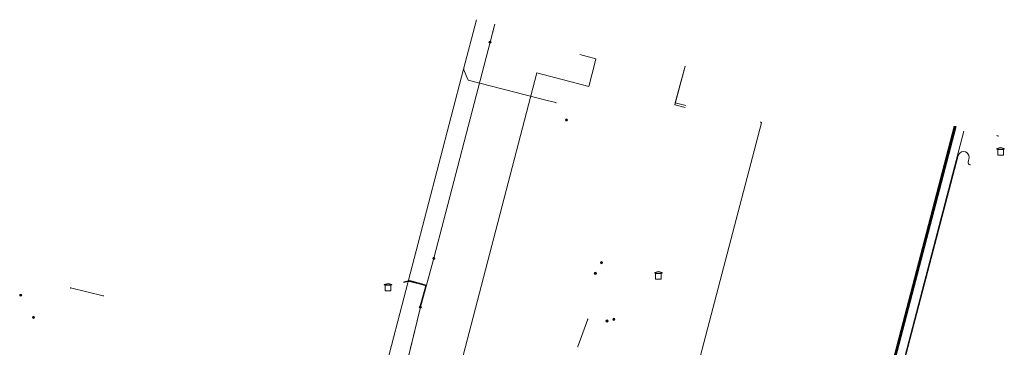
# Model space of a CAD drawing. Header units: metres. Extents: x 151922 to 154458, y 463415 to 464223.
# Tile 91 of 164: x 153302 to 153408, y 464048 to 464083. Entities that reach past the tile are written whole.
import ezdxf
from ezdxf.lldxf.tags import DXFTag

# ---------------------------------------------------------------- set-up
doc = ezdxf.new("R2010")
doc.units = ezdxf.units.M
doc.layers.get('0').update_dxf_attribs({"lineweight": 9})
for name, color, linetype, lineweight in [('B-PV-KL-DATA-G', 90, 'KL-DATA-SO', 9), ('B-PV-KL-DATA_DUCT-G', 90, 'Continuous', 9), ('B-PV-KL-DATA_HULPSTUK-S', 90, 'Continuous', 9), ('B-PV-KL-DATA_KABELBED-G', 90, 'Continuous', 9), ('B-PV-KL-ET_MS-G', 130, 'KL-MS-SO', 9), ('B-PV-KL-ET_MS_HULPSTUK-S', 130, 'Continuous', 9), ('B-PV-KL-GAS_LD-G', 50, 'KL-GAS_LD-SO', 9)]:
    doc.layers.add(name, color=color, linetype=linetype, lineweight=lineweight)
doc.styles.add('NLCS-ISO', font='txt')
doc.styles.get("Standard").update_dxf_attribs({"font": 'arial.ttf'})
tags = doc.linetypes.add('KL-DATA-SO', pattern='A,4,-1,[101,NLCS.SHX,S=0.5,R=0,X=0,Y=0],-1,4,-1,["D",Standard,S=1,R=0,X=-0.25,Y=-0.5],-1.5', length=12.5).pattern_tags.tags
tags[18] = DXFTag(74, 10)
tags = doc.linetypes.add('KL-GAS_LD-SO', pattern='A,4,-1,[69,NLCS.SHX,S=0.5,R=0,X=0,Y=0],-1,4,-1,["L",Standard,S=1,R=0,X=0.25,Y=-0.5],-2', length=13).pattern_tags.tags
tags[18] = DXFTag(74, 10)
tags = doc.linetypes.add('KL-MS-SO', pattern='A,4,-1,[103,NLCS.SHX,S=0.75,R=0,X=0,Y=0],-1,4,-1,["M",Standard,S=1,R=0,X=0,Y=-0.5],-2', length=13).pattern_tags.tags
tags[18] = DXFTag(74, 10)

# ---------------------------------------------------------------- blocks, each defined once
blk = doc.blocks.new('SKL-WTB_HULP_MOF-SO')
at = {"linetype": 'ByBlock', "lineweight": 18}
h = blk.add_hatch(color=0, dxfattribs=at)
h.dxf.hatch_style = 1
h.paths.add_polyline_path([(-0.5625, 0, 1), (0.5625, 0, 1)])
at = {"color": 0, "linetype": 'ByBlock', "lineweight": 18}
blk.add_circle((0, 0), 0.5625, dxfattribs=at)
at = {"color": 0, "linetype": 'ByBlock', "lineweight": 18, "style": 'NLCS-ISO', "flags": 1}
for tag, p in [('TYPE', (1.5, 0)), ('OMSCHRIJVING', (1.5, -3)), ('LABEL', (1.5, -1.5))]:
    blk.add_attdef(tag, p, '', height=1, dxfattribs=at)
blk = doc.blocks.new('SKL-WTB_HULP_TECHNISCH GEBOUW-SO')
at = {"color": 0, "linetype": 'ByBlock', "lineweight": 18}
for points in [[(-2, 1.5), (0, 2), (2, 1.5), (2, 1.18), (-2, 1.18)], [(-1.5, 1.02), (1.5, 1.02), (1.5, -2), (-1.5, -2)]]:
    blk.add_lwpolyline(points, close=True, dxfattribs=at)
at = {"color": 0, "linetype": 'ByBlock', "lineweight": 18, "style": 'NLCS-ISO', "flags": 1}
for tag, p in [('TYPE', (2.5, 0)), ('OMSCHRIJVING', (2.5, -3)), ('LABEL', (2.5, -1.5))]:
    blk.add_attdef(tag, p, '', height=1, dxfattribs=at)
blk = doc.blocks.new('SKL-WTB_HULP_OVERIG-SO')
at = {"color": 0, "linetype": 'ByBlock', "lineweight": 18}
for points in [[(-0.14, 0.14), (0.14, -0.14)], [(0.14, 0.14), (-0.14, -0.14)]]:
    blk.add_lwpolyline(points, dxfattribs=at)
at = {"color": 0, "linetype": 'ByBlock', "lineweight": 18, "style": 'NLCS-ISO', "flags": 1}
for tag, p in [('TYPE', (1.5, 0)), ('OMSCHRIJVING', (1.5, -3)), ('LABEL', (1.5, -1.5))]:
    blk.add_attdef(tag, p, '', height=1, dxfattribs=at)

msp = doc.modelspace()

# ---------------------------------------------------------------- linework, layer by layer
at = {"layer": 'B-PV-KL-DATA-G', "ltscale": 0.5, "flags": 128}
for points in [[(153345.304, 464052.152), (153346.757, 464057.392), (153352.779, 464080.543), (153353.302, 464082.479)], [(153373.715, 464077.955), (153372.583, 464073.817), (153373.697, 464073.533)], [(153381.8, 464072), (153381.9, 464071.9), (153373.4, 464039.5)], [(153402.662, 464071.539), (153386.061, 464008.208), (153382.102, 464009.242)], [(153407.246, 464070.474), (153407.258, 464070.521)], [(153345.304, 464052.152), (153345.256, 464052.164), (153345.897, 464054.467), (153344.157, 464054.919), (153343.53, 464054.873)], [(153342.71, 464041.471), (153345.304, 464052.152)]]:
    msp.add_lwpolyline(points, dxfattribs=at)
at = {"layer": 'B-PV-KL-DATA_DUCT-G', "ltscale": 0.5, "flags": 128}
msp.add_lwpolyline([(153373.715, 464077.955), (153372.642, 464074.033), (153373.769, 464073.753)], dxfattribs=at)
at = {"layer": 'B-PV-KL-DATA_KABELBED-G', "ltscale": 0.5, "flags": 128}
for points in [[(153351.328, 464082.947), (153349.945, 464077.648)], [(153373.715, 464077.955), (153372.642, 464074.033)], [(153349.945, 464077.648), (153339.368, 464037.114), (153336.399, 464025.736), (153335.688, 464023.013), (153335.164, 464021.006)], [(153349.945, 464077.648), (153350.425, 464076.456), (153358.899, 464074.308), (153359.838, 464074.07)], [(153372.642, 464074.033), (153372.583, 464073.817), (153373.697, 464073.533)], [(153372.642, 464074.033), (153373.769, 464073.753)], [(153311.294, 464053.367), (153307.777, 464054.218)], [(153362.196, 464047.934), (153363.274, 464050.884)]]:
    msp.add_lwpolyline(points, dxfattribs=at)
at = {"layer": 'B-PV-KL-ET_MS-G', "ltscale": 0.5, "flags": 128}
for points in [[(153352.779, 464080.543), (153353.081, 464081.703), (153353.298, 464082.48)], [(153346.757, 464057.392), (153352.779, 464080.543)], [(153382.911, 464008.411), (153385.91, 464007.628), (153402.6, 464071.553)], [(153383.064, 464008.991), (153386.014, 464008.22), (153402.567, 464071.561)], [(153402.71, 464071.529), (153385.97, 464007.663), (153390.275, 464006.526)], [(153386.023, 464011.806), (153389.446, 464024.865), (153391.8, 464025.959), (153403.611, 464071.02)], [(153402.759, 464071.518), (153386.031, 464007.698), (153390.287, 464006.574)], [(153407.15, 464070.499), (153407.161, 464070.542)], [(153407.198, 464070.486), (153407.21, 464070.532)], [(153407.258, 464070.521), (153407.246, 464070.474)], [(153407.308, 464070.51), (153407.295, 464070.461)], [(153386.071, 464011.793), (153389.488, 464024.83), (153391.842, 464025.924), (153402.977, 464068.403), (153403.084, 464068.593), (153403.159, 464068.67), (153403.345, 464068.78), (153403.557, 464068.819), (153403.77, 464068.783), (153403.958, 464068.675), (153404.034, 464068.599), (153404.142, 464068.412), (153404.179, 464068.199), (153404.072, 464067.685), (153404.071, 464067.599), (153404.1, 464067.519), (153404.155, 464067.453), (153404.229, 464067.411), (153404.314, 464067.397)], [(153343.53, 464054.871), (153344.175, 464055.003), (153345.957, 464054.501), (153346.757, 464057.392)], [(153345.304, 464052.152), (153345.945, 464054.453), (153344.173, 464054.952), (153343.516, 464054.817)], [(153383.064, 464008.991), (153337.7, 464020.841), (153345.304, 464052.152)]]:
    msp.add_lwpolyline(points, dxfattribs=at)
at = {"layer": 'B-PV-KL-GAS_LD-G', "ltscale": 0.5, "flags": 128}
for points in [[(153362.397, 464079.217), (153364.138, 464078.762), (153364.017, 464078.301)], [(153344.699, 464022.055), (153345.731, 464030.95), (153357.812, 464077.243), (153363.363, 464075.794), (153364.017, 464078.301)]]:
    msp.add_lwpolyline(points, dxfattribs=at)

# ---------------------------------------------------------------- block references
at = {"layer": 'B-PV-KL-DATA_HULPSTUK-S', "xscale": 0.2, "yscale": 0.2, "zscale": 0.2}
for name, p in [('SKL-WTB_HULP_OVERIG-SO', (153349.945, 464077.648)), ('SKL-WTB_HULP_OVERIG-SO', (153349.945, 464077.648)), ('SKL-WTB_HULP_OVERIG-SO', (153349.945, 464077.648)), ('SKL-WTB_HULP_OVERIG-SO', (153359.838, 464074.07)), ('SKL-WTB_HULP_MOF-SO', (153360.986, 464072.215)), ('SKL-WTB_HULP_TECHNISCH GEBOUW-SO', (153407.534, 464068.846)), ('SKL-WTB_HULP_MOF-SO', (153364.738, 464056.927)), ('SKL-WTB_HULP_MOF-SO', (153364.072, 464055.781)), ('SKL-WTB_HULP_TECHNISCH GEBOUW-SO', (153370.837, 464055.575)), ('SKL-WTB_HULP_OVERIG-SO', (153307.777, 464054.218)), ('SKL-WTB_HULP_TECHNISCH GEBOUW-SO', (153341.836, 464054.304)), ('SKL-WTB_HULP_MOF-SO', (153302.448, 464053.455)), ('SKL-WTB_HULP_OVERIG-SO', (153311.295, 464053.367)), ('SKL-WTB_HULP_MOF-SO', (153345.304, 464052.152)), ('SKL-WTB_HULP_MOF-SO', (153303.817, 464051.068)), ('SKL-WTB_HULP_OVERIG-SO', (153363.274, 464050.884)), ('SKL-WTB_HULP_MOF-SO', (153365.324, 464050.679)), ('SKL-WTB_HULP_MOF-SO', (153366.055, 464050.856)), ('SKL-WTB_HULP_OVERIG-SO', (153362.196, 464047.934))]:
    msp.add_blockref(name, p, dxfattribs=at)
at = {"layer": 'B-PV-KL-ET_MS_HULPSTUK-S', "xscale": 0.2, "yscale": 0.2, "zscale": 0.2}
for name, p in [('SKL-WTB_HULP_MOF-SO', (153352.779, 464080.543)), ('SKL-WTB_HULP_TECHNISCH GEBOUW-SO', (153407.534, 464068.846)), ('SKL-WTB_HULP_MOF-SO', (153346.757, 464057.392)), ('SKL-WTB_HULP_TECHNISCH GEBOUW-SO', (153341.836, 464054.304)), ('SKL-WTB_HULP_MOF-SO', (153345.304, 464052.152))]:
    msp.add_blockref(name, p, dxfattribs=at)

doc.saveas('drawing.dxf')
